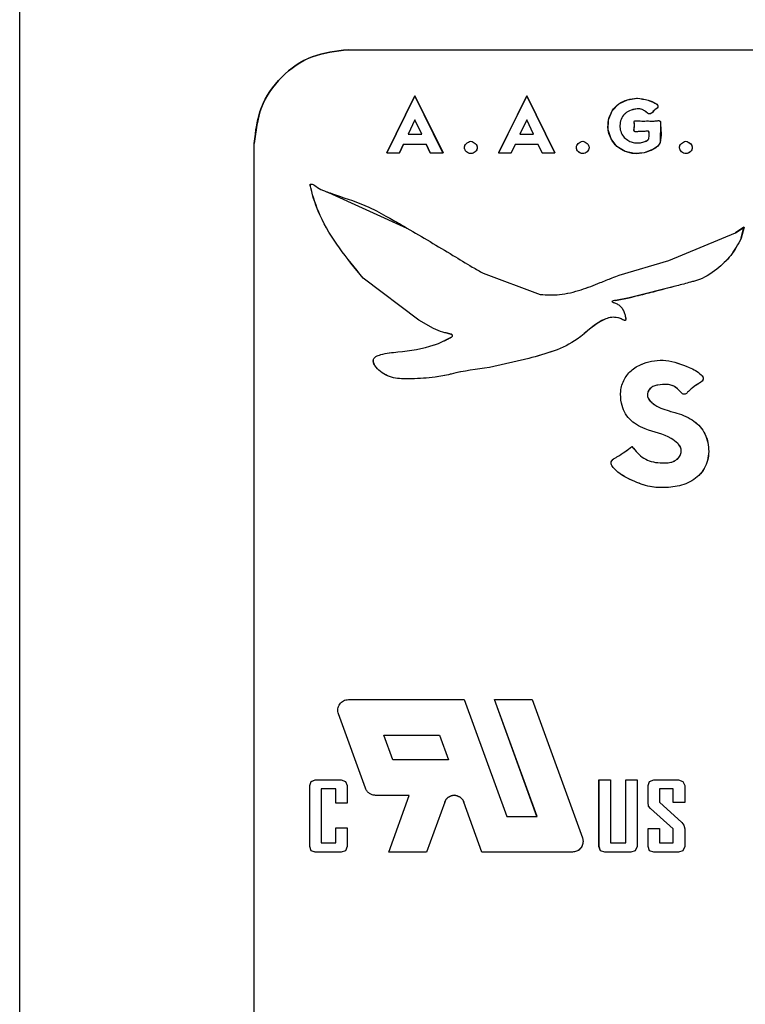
# Model space of a CAD drawing. Header units: millimetres. Extents: x -186 to 167, y -17 to 277.
# Tile 21 of 44: x -85 to -78, y 255 to 266. Entities that reach past the tile are written whole.
import ezdxf

# ---------------------------------------------------------------- set-up
doc = ezdxf.new("R2010")
doc.units = ezdxf.units.MM

msp = doc.modelspace()

# ---------------------------------------------------------------- linework, layer by layer
at = {"color": 7, "linetype": 'Continuous', "lineweight": 25}
for p, q in [((-85.379, 267.395), (-85.379, 244.38)), ((-81.879, 265.635), (-63.673, 265.635)), ((-81.167, 265.143), (-81.466, 264.535)), ((-81.466, 264.535), (-81.167, 265.143)), ((-80.868, 264.535), (-81.167, 265.143)), ((-81.167, 265.143), (-80.867, 264.535)), ((-81.167, 265.143), (-81.167, 265.143)), ((-79.974, 265.143), (-80.274, 264.535)), ((-80.273, 264.535), (-79.974, 265.143)), ((-79.974, 265.143), (-79.675, 264.535)), ((-79.675, 264.535), (-79.974, 265.143)), ((-79.974, 265.143), (-79.974, 265.143)), ((-78.799, 265.119), (-78.8, 265.119)), ((-81.168, 264.886), (-81.24, 264.735)), ((-81.168, 264.886), (-81.24, 264.735)), ((-81.094, 264.735), (-81.168, 264.886)), ((-81.094, 264.735), (-81.168, 264.886)), ((-81.168, 264.886), (-81.168, 264.886)), ((-79.975, 264.886), (-80.048, 264.735)), ((-79.975, 264.886), (-80.047, 264.735)), ((-79.902, 264.735), (-79.975, 264.886)), ((-79.902, 264.735), (-79.975, 264.886)), ((-79.975, 264.886), (-79.975, 264.886)), ((-78.732, 264.874), (-78.732, 264.874)), ((-78.767, 264.764), (-78.767, 264.764)), ((-81.24, 264.735), (-81.094, 264.735)), ((-80.571, 264.661), (-80.571, 264.661)), ((-80.048, 264.735), (-79.902, 264.735)), ((-79.378, 264.661), (-79.378, 264.661)), ((-78.886, 264.663), (-78.886, 264.663)), ((-78.279, 264.661), (-78.279, 264.661)), ((-82.879, 247.034), (-82.879, 264.635)), ((-82.878, 264.635), (-82.879, 264.635)), ((-82.878, 247.034), (-82.878, 264.635)), ((-81.332, 264.535), (-81.287, 264.627)), ((-81.287, 264.627), (-81.332, 264.535)), ((-81.287, 264.627), (-81.047, 264.627)), ((-81.047, 264.627), (-81.003, 264.535)), ((-81.003, 264.535), (-81.047, 264.627)), ((-80.139, 264.535), (-80.095, 264.627)), ((-80.095, 264.627), (-80.139, 264.535)), ((-80.095, 264.627), (-79.855, 264.627)), ((-79.855, 264.627), (-79.81, 264.535)), ((-79.81, 264.535), (-79.855, 264.627)), ((-81.466, 264.535), (-81.332, 264.535)), ((-81.003, 264.535), (-80.867, 264.535)), ((-80.571, 264.528), (-80.57, 264.528)), ((-80.274, 264.535), (-80.139, 264.535)), ((-79.81, 264.535), (-79.675, 264.535)), ((-79.378, 264.528), (-79.378, 264.528)), ((-78.279, 264.528), (-78.279, 264.528)), ((-82.089, 264.114), (-81.251, 263.734)), ((-82.089, 264.114), (-82.089, 264.114)), ((-81.251, 263.734), (-81.251, 263.734)), ((-77.66, 263.743), (-77.748, 263.681)), ((-77.748, 263.681), (-77.659, 263.743)), ((-77.689, 263.625), (-77.66, 263.743)), ((-77.659, 263.743), (-77.689, 263.625)), ((-77.66, 263.743), (-77.659, 263.743)), ((-78.459, 263.389), (-77.748, 263.681)), ((-78.459, 263.389), (-77.748, 263.681)), ((-77.748, 263.681), (-77.748, 263.681)), ((-77.689, 263.625), (-77.689, 263.625)), ((-78.989, 263.231), (-78.459, 263.389)), ((-78.989, 263.231), (-78.459, 263.389)), ((-78.459, 263.389), (-78.459, 263.389)), ((-81.124, 262.752), (-81.719, 263.2)), ((-81.718, 263.2), (-81.719, 263.2)), ((-81.124, 262.752), (-81.718, 263.2)), ((-80.438, 263.252), (-79.831, 263.025)), ((-80.438, 263.252), (-80.438, 263.252)), ((-80.438, 263.252), (-79.83, 263.025)), ((-78.989, 263.231), (-78.989, 263.231)), ((-78.375, 263.117), (-78.882, 262.988)), ((-78.375, 263.117), (-78.375, 263.117)), ((-79.83, 263.025), (-79.831, 263.025)), ((-79.029, 262.962), (-78.882, 262.988)), ((-78.882, 262.988), (-79.029, 262.962)), ((-78.882, 262.988), (-78.882, 262.988)), ((-79.038, 262.936), (-79.038, 262.936)), ((-79.029, 262.962), (-79.029, 262.962)), ((-79.005, 262.778), (-79.005, 262.778)), ((-80.969, 262.662), (-81.124, 262.752)), ((-80.969, 262.662), (-81.124, 262.752)), ((-81.124, 262.752), (-81.124, 262.752)), ((-80.969, 262.662), (-80.969, 262.662)), ((-81.347, 262.413), (-81.347, 262.413)), ((-79.954, 262.343), (-80.372, 262.246)), ((-79.954, 262.343), (-80.372, 262.246)), ((-80.372, 262.246), (-80.372, 262.246)), ((-79.954, 262.343), (-79.954, 262.343)), ((-78.244, 262.248), (-78.245, 262.248)), ((-81.535, 262.203), (-81.535, 262.203)), ((-81.201, 262.125), (-81.201, 262.125)), ((-78.314, 261.965), (-78.314, 261.965)), ((-78.966, 261.865), (-78.966, 261.865)), ((-78.365, 261.438), (-78.365, 261.438)), ((-78.853, 261.403), (-78.853, 261.403)), ((-78.553, 261.23), (-78.553, 261.23)), ((-81.876, 258.706), (-80.641, 258.706)), ((-80.641, 258.706), (-80.187, 257.458)), ((-80.641, 258.706), (-80.187, 257.458)), ((-79.866, 257.458), (-80.32, 258.706)), ((-80.32, 258.706), (-79.917, 258.706)), ((-79.865, 257.458), (-80.319, 258.706)), ((-79.917, 258.706), (-79.381, 257.232)), ((-79.917, 258.706), (-79.381, 257.232)), ((-81.693, 257.76), (-81.982, 258.553)), ((-81.982, 258.553), (-81.982, 258.553)), ((-81.693, 257.76), (-81.982, 258.553)), ((-81.498, 258.328), (-80.906, 258.328)), ((-81.401, 258.063), (-81.498, 258.328)), ((-81.401, 258.063), (-81.497, 258.328)), ((-80.906, 258.328), (-80.81, 258.063)), ((-80.906, 258.328), (-80.81, 258.063)), ((-80.81, 258.063), (-81.401, 258.063)), ((-82.273, 257.833), (-82.228, 257.852)), ((-82.273, 257.833), (-82.227, 257.852)), ((-82.228, 257.852), (-81.953, 257.852)), ((-81.953, 257.852), (-81.908, 257.833)), ((-81.953, 257.852), (-81.908, 257.833)), ((-79.205, 257.138), (-79.205, 257.852)), ((-79.205, 257.852), (-79.083, 257.852)), ((-79.204, 257.138), (-79.204, 257.852)), ((-79.083, 257.852), (-79.083, 257.177)), ((-79.083, 257.852), (-79.083, 257.177)), ((-78.92, 257.852), (-78.798, 257.852)), ((-78.92, 257.177), (-78.92, 257.852)), ((-78.92, 257.177), (-78.92, 257.852)), ((-78.799, 257.852), (-78.799, 257.138)), ((-78.798, 257.852), (-78.798, 257.138)), ((-78.667, 257.833), (-78.621, 257.852)), ((-78.666, 257.833), (-78.621, 257.852)), ((-78.621, 257.852), (-78.357, 257.852)), ((-78.357, 257.852), (-78.311, 257.833)), ((-78.357, 257.852), (-78.311, 257.833)), ((-82.288, 257.789), (-82.273, 257.833)), ((-82.288, 257.789), (-82.273, 257.833)), ((-82.288, 257.138), (-82.288, 257.789)), ((-82.288, 257.789), (-82.288, 257.789)), ((-82.288, 257.138), (-82.288, 257.789)), ((-82.273, 257.833), (-82.273, 257.833)), ((-82.009, 257.755), (-82.167, 257.755)), ((-82.167, 257.755), (-82.167, 257.177)), ((-82.166, 257.755), (-82.166, 257.177)), ((-82.009, 257.6), (-82.009, 257.755)), ((-82.009, 257.6), (-82.009, 257.755)), ((-81.908, 257.833), (-81.887, 257.789)), ((-81.908, 257.833), (-81.908, 257.833)), ((-81.908, 257.833), (-81.887, 257.789)), ((-81.887, 257.789), (-81.887, 257.789)), ((-81.887, 257.789), (-81.887, 257.6)), ((-81.887, 257.789), (-81.887, 257.6)), ((-81.693, 257.76), (-81.693, 257.76)), ((-78.682, 257.789), (-78.667, 257.833)), ((-78.682, 257.789), (-78.666, 257.833)), ((-78.682, 257.609), (-78.682, 257.789)), ((-78.682, 257.789), (-78.682, 257.789)), ((-78.682, 257.609), (-78.682, 257.789)), ((-78.666, 257.833), (-78.667, 257.833)), ((-78.413, 257.755), (-78.56, 257.755)), ((-78.56, 257.755), (-78.56, 257.614)), ((-78.56, 257.755), (-78.56, 257.614)), ((-78.413, 257.609), (-78.413, 257.755)), ((-78.413, 257.609), (-78.413, 257.755)), ((-78.311, 257.833), (-78.291, 257.789)), ((-78.311, 257.833), (-78.311, 257.833)), ((-78.311, 257.833), (-78.291, 257.789)), ((-78.291, 257.789), (-78.291, 257.609)), ((-78.291, 257.789), (-78.291, 257.789)), ((-78.291, 257.789), (-78.291, 257.609)), ((-81.226, 257.685), (-81.587, 257.685)), ((-81.446, 257.08), (-81.226, 257.685)), ((-81.446, 257.08), (-81.226, 257.685)), ((-81.887, 257.6), (-82.009, 257.6)), ((-80.849, 257.614), (-81.044, 257.08)), ((-80.849, 257.614), (-81.043, 257.08)), ((-80.849, 257.614), (-80.849, 257.614)), ((-80.452, 257.08), (-80.646, 257.614)), ((-80.646, 257.614), (-80.646, 257.614)), ((-80.452, 257.08), (-80.646, 257.614)), ((-78.677, 257.57), (-78.682, 257.609)), ((-78.682, 257.609), (-78.682, 257.609)), ((-78.677, 257.57), (-78.682, 257.609)), ((-78.656, 257.546), (-78.677, 257.57)), ((-78.677, 257.57), (-78.677, 257.57)), ((-78.656, 257.546), (-78.677, 257.57)), ((-78.413, 257.328), (-78.656, 257.546)), ((-78.656, 257.546), (-78.656, 257.546)), ((-78.413, 257.328), (-78.656, 257.546)), ((-78.56, 257.614), (-78.321, 257.396)), ((-78.56, 257.614), (-78.56, 257.614)), ((-78.56, 257.614), (-78.321, 257.396)), ((-78.291, 257.609), (-78.413, 257.609)), ((-80.187, 257.458), (-79.865, 257.458)), ((-82.009, 257.337), (-81.887, 257.337)), ((-82.009, 257.177), (-82.009, 257.337)), ((-82.009, 257.177), (-82.009, 257.337)), ((-81.887, 257.337), (-81.887, 257.138)), ((-81.887, 257.337), (-81.887, 257.138)), ((-78.682, 257.138), (-78.682, 257.333)), ((-78.682, 257.333), (-78.56, 257.333)), ((-78.682, 257.138), (-78.682, 257.333)), ((-78.56, 257.333), (-78.56, 257.177)), ((-78.56, 257.333), (-78.56, 257.177)), ((-78.413, 257.177), (-78.413, 257.328)), ((-78.413, 257.328), (-78.413, 257.328)), ((-78.413, 257.177), (-78.413, 257.328)), ((-78.321, 257.396), (-78.301, 257.367)), ((-78.321, 257.396), (-78.321, 257.396)), ((-78.321, 257.396), (-78.301, 257.367)), ((-78.301, 257.367), (-78.291, 257.328)), ((-78.301, 257.367), (-78.301, 257.367)), ((-78.301, 257.367), (-78.291, 257.328)), ((-78.291, 257.328), (-78.291, 257.328)), ((-78.291, 257.328), (-78.291, 257.138)), ((-78.291, 257.328), (-78.291, 257.138)), ((-79.381, 257.232), (-79.374, 257.194)), ((-79.381, 257.232), (-79.374, 257.194)), ((-79.381, 257.232), (-79.381, 257.232)), ((-82.273, 257.095), (-82.288, 257.138)), ((-82.288, 257.138), (-82.288, 257.138)), ((-82.273, 257.095), (-82.288, 257.138)), ((-82.167, 257.177), (-82.009, 257.177)), ((-81.887, 257.138), (-81.908, 257.095)), ((-81.887, 257.138), (-81.908, 257.095)), ((-81.887, 257.138), (-81.887, 257.138)), ((-79.374, 257.194), (-79.374, 257.194)), ((-79.189, 257.095), (-79.205, 257.138)), ((-79.204, 257.138), (-79.205, 257.138)), ((-79.189, 257.095), (-79.204, 257.138)), ((-79.083, 257.177), (-78.92, 257.177)), ((-78.799, 257.138), (-78.819, 257.095)), ((-78.798, 257.138), (-78.819, 257.095)), ((-78.798, 257.138), (-78.799, 257.138)), ((-78.667, 257.095), (-78.682, 257.138)), ((-78.682, 257.138), (-78.682, 257.138)), ((-78.666, 257.095), (-78.682, 257.138)), ((-78.56, 257.177), (-78.413, 257.177)), ((-78.291, 257.138), (-78.311, 257.095)), ((-78.291, 257.138), (-78.311, 257.095)), ((-78.291, 257.138), (-78.291, 257.138)), ((-82.228, 257.08), (-82.273, 257.095)), ((-82.273, 257.095), (-82.273, 257.095)), ((-82.227, 257.08), (-82.273, 257.095)), ((-81.953, 257.08), (-82.228, 257.08)), ((-81.908, 257.095), (-81.953, 257.08)), ((-81.908, 257.095), (-81.953, 257.08)), ((-81.908, 257.095), (-81.908, 257.095)), ((-81.043, 257.08), (-81.446, 257.08)), ((-79.487, 257.08), (-80.452, 257.08)), ((-79.144, 257.08), (-79.189, 257.095)), ((-79.189, 257.095), (-79.189, 257.095)), ((-79.144, 257.08), (-79.189, 257.095)), ((-78.864, 257.08), (-79.144, 257.08)), ((-78.819, 257.095), (-78.865, 257.08)), ((-78.819, 257.095), (-78.864, 257.08)), ((-78.819, 257.095), (-78.819, 257.095)), ((-78.621, 257.08), (-78.667, 257.095)), ((-78.666, 257.095), (-78.667, 257.095)), ((-78.621, 257.08), (-78.666, 257.095)), ((-78.357, 257.08), (-78.621, 257.08)), ((-78.311, 257.095), (-78.357, 257.08)), ((-78.311, 257.095), (-78.357, 257.08)), ((-78.311, 257.095), (-78.311, 257.095))]:
    msp.add_line(p, q, dxfattribs=at)
at = {"color": 7, "linetype": 'Continuous', "lineweight": 25, "flags": 128}
msp.add_lwpolyline([(-78.552, 264.872), (-78.551, 264.87), (-78.549, 264.857), (-78.554, 264.646), (-78.562, 264.627), (-78.576, 264.608), (-78.623, 264.574), (-78.724, 264.536), (-78.825, 264.527), (-78.924, 264.55), (-79.013, 264.604), (-79.075, 264.685), (-79.107, 264.782), (-79.102, 264.886), (-79.063, 264.982), (-78.992, 265.057), (-78.901, 265.101), (-78.799, 265.119), (-78.799, 265.119)], dxfattribs=at)
at = {"color": 7, "linetype": 'Continuous', "lineweight": 25}
for points in [[(-82.879, 264.635), (-82.864, 264.766), (-82.833, 265.028), (-82.602, 265.359), (-82.272, 265.59), (-82.01, 265.62), (-81.879, 265.635)], [(-81.878, 265.635), (-82.009, 265.62), (-82.271, 265.59), (-82.602, 265.359), (-82.833, 265.028), (-82.863, 264.766), (-82.878, 264.635)], [(-81.982, 258.553), (-81.985, 258.562), (-81.99, 258.58), (-81.989, 258.607), (-81.982, 258.634), (-81.969, 258.658), (-81.951, 258.678), (-81.928, 258.694), (-81.903, 258.704), (-81.885, 258.705), (-81.876, 258.706)], [(-81.982, 258.553), (-81.984, 258.562), (-81.989, 258.58), (-81.989, 258.607), (-81.982, 258.634), (-81.969, 258.658), (-81.951, 258.678), (-81.928, 258.694), (-81.903, 258.704), (-81.884, 258.705), (-81.875, 258.706)], [(-81.587, 257.685), (-81.598, 257.686), (-81.621, 257.688), (-81.653, 257.704), (-81.679, 257.728), (-81.688, 257.749), (-81.693, 257.76)], [(-81.586, 257.685), (-81.598, 257.686), (-81.621, 257.688), (-81.652, 257.704), (-81.678, 257.728), (-81.688, 257.749), (-81.693, 257.76)], [(-80.849, 257.614), (-80.845, 257.624), (-80.835, 257.644), (-80.811, 257.667), (-80.781, 257.682), (-80.748, 257.687), (-80.715, 257.682), (-80.685, 257.667), (-80.66, 257.644), (-80.651, 257.624), (-80.646, 257.614)], [(-80.646, 257.614), (-80.651, 257.624), (-80.66, 257.644), (-80.685, 257.667), (-80.715, 257.682), (-80.748, 257.687), (-80.781, 257.682), (-80.81, 257.667), (-80.835, 257.644), (-80.845, 257.624), (-80.849, 257.614)], [(-79.374, 257.194), (-79.376, 257.179), (-79.379, 257.149), (-79.406, 257.111), (-79.443, 257.085), (-79.473, 257.082), (-79.488, 257.08)], [(-79.374, 257.194), (-79.376, 257.179), (-79.379, 257.149), (-79.405, 257.111), (-79.443, 257.085), (-79.473, 257.082), (-79.487, 257.08)]]:
    msp.add_open_spline(points, degree=3, dxfattribs=at)
for points, knots in [([(-78.732, 264.874), (-78.721, 264.875), (-78.707, 264.875), (-78.675, 264.876), (-78.647, 264.873), (-78.61, 264.874), (-78.587, 264.878), (-78.568, 264.879), (-78.56, 264.878), (-78.556, 264.876), (-78.553, 264.873), (-78.549, 264.867), (-78.547, 264.79), (-78.534, 264.707), (-78.561, 264.625), (-78.583, 264.598), (-78.637, 264.564), (-78.721, 264.532), (-78.826, 264.521), (-78.927, 264.545), (-79.017, 264.599), (-79.081, 264.682), (-79.113, 264.782), (-79.107, 264.887), (-79.069, 264.985), (-78.997, 265.063), (-78.901, 265.106), (-78.834, 265.114), (-78.8, 265.119)], [0, 0, 0, 0, 0.0198086, 0.0257017, 0.0586076, 0.0708093, 0.0929889, 0.1015572, 0.1047851, 0.1074252, 0.1098615, 0.1126351, 0.1201058, 0.2482411, 0.2610326, 0.2751658, 0.3106361, 0.3762744, 0.4378773, 0.499639, 0.5629143, 0.624889, 0.6870988, 0.7501464, 0.8132478, 0.8756643, 0.9374543, 1, 1, 1, 1]), ([(-78.8, 265.119), (-78.759, 265.113), (-78.697, 265.105), (-78.626, 265.075), (-78.592, 265.057), (-78.58, 265.043), (-78.577, 265.037), (-78.576, 265.032), (-78.576, 265.027), (-78.586, 265.008), (-78.612, 264.996), (-78.63, 264.973), (-78.641, 264.961), (-78.651, 264.953), (-78.662, 264.951), (-78.671, 264.951), (-78.678, 264.954), (-78.683, 264.957), (-78.685, 264.958), (-78.686, 264.959), (-78.686, 264.959), (-78.686, 264.959), (-78.687, 264.959), (-78.692, 264.963), (-78.703, 264.971), (-78.721, 264.985), (-78.743, 264.999), (-78.779, 265.007), (-78.831, 265.001), (-78.883, 264.985), (-78.922, 264.959), (-78.953, 264.928), (-78.977, 264.878), (-78.986, 264.812), (-78.971, 264.75), (-78.938, 264.695), (-78.903, 264.674), (-78.886, 264.663)], [0, 0, 0, 0, 0.120577, 0.188277, 0.229327, 0.236279, 0.242204, 0.247431, 0.25243, 0.256623, 0.311209, 0.332245, 0.342866, 0.360978, 0.368551, 0.375766, 0.38801, 0.392409, 0.393594, 0.393896, 0.393972, 0.394004, 0.394591, 0.398006, 0.412199, 0.436214, 0.465626, 0.490589, 0.545122, 0.619991, 0.652244, 0.68378, 0.749689, 0.81483, 0.879264, 0.939744, 1, 1, 1, 1]), ([(-78.799, 265.119), (-78.76, 265.113), (-78.69, 265.102), (-78.616, 265.074), (-78.583, 265.049), (-78.576, 265.037), (-78.576, 265.031), (-78.576, 265.027), (-78.586, 265.008), (-78.612, 264.996), (-78.629, 264.974), (-78.636, 264.966), (-78.642, 264.959), (-78.651, 264.954), (-78.661, 264.951), (-78.669, 264.95), (-78.69, 264.96), (-78.712, 264.979), (-78.743, 264.999), (-78.779, 265.007), (-78.831, 265), (-78.883, 264.985), (-78.922, 264.959), (-78.952, 264.928), (-78.977, 264.878), (-78.986, 264.812), (-78.971, 264.75), (-78.938, 264.695), (-78.903, 264.674), (-78.886, 264.663)], [0, 0, 0, 0, 0.1206, 0.209732, 0.235077, 0.244247, 0.24839, 0.252479, 0.256386, 0.311292, 0.3325, 0.339071, 0.342955, 0.360593, 0.368277, 0.375771, 0.382526, 0.436096, 0.465303, 0.490466, 0.545009, 0.619892, 0.651913, 0.683373, 0.749619, 0.814431, 0.879219, 0.939562, 1, 1, 1, 1]), ([(-78.767, 264.764), (-78.767, 264.764), (-78.768, 264.764), (-78.771, 264.764), (-78.783, 264.762), (-78.797, 264.76), (-78.812, 264.759), (-78.819, 264.76), (-78.825, 264.763), (-78.828, 264.765), (-78.83, 264.768), (-78.832, 264.773), (-78.831, 264.797), (-78.824, 264.827), (-78.829, 264.856), (-78.829, 264.867), (-78.828, 264.872), (-78.827, 264.874), (-78.824, 264.876), (-78.816, 264.879), (-78.784, 264.877), (-78.755, 264.875), (-78.732, 264.874)], [0, 0, 0, 0, 0.000979, 0.009773, 0.035168, 0.132834, 0.168336, 0.197322, 0.221553, 0.232811, 0.244056, 0.252447, 0.290267, 0.51308, 0.593154, 0.618605, 0.634763, 0.642843, 0.651461, 0.672637, 0.73902, 1, 1, 1, 1]), ([(-78.767, 264.764), (-78.768, 264.764), (-78.78, 264.763), (-78.795, 264.76), (-78.811, 264.759), (-78.819, 264.76), (-78.825, 264.763), (-78.829, 264.767), (-78.832, 264.772), (-78.83, 264.797), (-78.824, 264.827), (-78.828, 264.857), (-78.829, 264.869), (-78.827, 264.874), (-78.824, 264.876), (-78.816, 264.879), (-78.784, 264.877), (-78.755, 264.875), (-78.732, 264.874)], [0, 0, 0, 0, 0.013999, 0.132948, 0.166756, 0.195213, 0.219952, 0.243396, 0.250963, 0.287619, 0.512771, 0.591748, 0.634327, 0.641989, 0.650244, 0.671117, 0.738792, 1, 1, 1, 1]), ([(-78.886, 264.663), (-78.871, 264.656), (-78.84, 264.643), (-78.789, 264.64), (-78.738, 264.647), (-78.702, 264.661), (-78.682, 264.674), (-78.676, 264.681), (-78.673, 264.687), (-78.672, 264.713), (-78.666, 264.739), (-78.673, 264.761), (-78.674, 264.763), (-78.676, 264.764), (-78.679, 264.766), (-78.693, 264.768), (-78.723, 264.762), (-78.751, 264.763), (-78.767, 264.764)], [0, 0, 0, 0, 0.125136, 0.249291, 0.380088, 0.504979, 0.540612, 0.556443, 0.57176, 0.590739, 0.753333, 0.758646, 0.763839, 0.76934, 0.775511, 0.790787, 0.875285, 1, 1, 1, 1]), ([(-78.886, 264.663), (-78.871, 264.656), (-78.84, 264.643), (-78.789, 264.64), (-78.738, 264.647), (-78.701, 264.66), (-78.68, 264.675), (-78.673, 264.685), (-78.671, 264.713), (-78.667, 264.738), (-78.672, 264.761), (-78.673, 264.763), (-78.675, 264.764), (-78.681, 264.767), (-78.688, 264.767), (-78.701, 264.766), (-78.726, 264.763), (-78.75, 264.764), (-78.767, 264.764)], [0, 0, 0, 0, 0.12454, 0.249432, 0.378938, 0.505321, 0.539366, 0.571805, 0.589576, 0.753522, 0.75851, 0.76346, 0.768821, 0.774953, 0.810724, 0.818604, 0.875192, 1, 1, 1, 1]), ([(-80.571, 264.528), (-80.579, 264.529), (-80.596, 264.531), (-80.618, 264.547), (-80.631, 264.563), (-80.637, 264.579), (-80.639, 264.59), (-80.638, 264.602), (-80.632, 264.618), (-80.619, 264.635), (-80.597, 264.652), (-80.58, 264.658), (-80.571, 264.661)], [0, 0, 0, 0, 0.123143, 0.252707, 0.376223, 0.433739, 0.491561, 0.545617, 0.601803, 0.730847, 0.863981, 1, 1, 1, 1]), ([(-80.57, 264.528), (-80.579, 264.529), (-80.596, 264.531), (-80.618, 264.547), (-80.631, 264.563), (-80.637, 264.579), (-80.639, 264.59), (-80.638, 264.602), (-80.632, 264.617), (-80.619, 264.635), (-80.597, 264.652), (-80.579, 264.658), (-80.571, 264.661)], [0, 0, 0, 0, 0.122412, 0.252623, 0.374766, 0.432633, 0.491453, 0.544589, 0.600457, 0.730765, 0.863117, 1, 1, 1, 1]), ([(-80.571, 264.661), (-80.562, 264.658), (-80.544, 264.652), (-80.523, 264.636), (-80.509, 264.618), (-80.504, 264.603), (-80.503, 264.591), (-80.504, 264.579), (-80.51, 264.564), (-80.523, 264.547), (-80.545, 264.531), (-80.562, 264.529), (-80.571, 264.528)], [0, 0, 0, 0, 0.134018, 0.268723, 0.395005, 0.451926, 0.508018, 0.563715, 0.62048, 0.746952, 0.875198, 1, 1, 1, 1]), ([(-80.571, 264.661), (-80.562, 264.658), (-80.544, 264.652), (-80.523, 264.635), (-80.509, 264.618), (-80.504, 264.602), (-80.502, 264.591), (-80.504, 264.58), (-80.509, 264.564), (-80.523, 264.547), (-80.544, 264.531), (-80.562, 264.529), (-80.57, 264.528)], [0, 0, 0, 0, 0.1347484, 0.2697042, 0.3950535, 0.451796, 0.5077231, 0.5628266, 0.6190989, 0.7451488, 0.8747946, 1, 1, 1, 1]), ([(-79.378, 264.528), (-79.386, 264.529), (-79.404, 264.531), (-79.425, 264.547), (-79.439, 264.563), (-79.444, 264.579), (-79.446, 264.59), (-79.445, 264.602), (-79.44, 264.618), (-79.426, 264.635), (-79.405, 264.652), (-79.387, 264.658), (-79.378, 264.661)], [0, 0, 0, 0, 0.1231429, 0.2527071, 0.3762232, 0.4337385, 0.4915612, 0.545617, 0.6018026, 0.7308469, 0.8639811, 1, 1, 1, 1]), ([(-79.378, 264.528), (-79.386, 264.529), (-79.403, 264.531), (-79.425, 264.547), (-79.438, 264.563), (-79.444, 264.579), (-79.446, 264.59), (-79.445, 264.602), (-79.44, 264.617), (-79.426, 264.635), (-79.404, 264.652), (-79.387, 264.658), (-79.378, 264.661)], [0, 0, 0, 0, 0.122412, 0.252623, 0.374766, 0.432633, 0.491453, 0.544589, 0.600457, 0.730765, 0.863117, 1, 1, 1, 1]), ([(-79.378, 264.661), (-79.369, 264.658), (-79.352, 264.652), (-79.33, 264.636), (-79.316, 264.618), (-79.311, 264.603), (-79.31, 264.591), (-79.311, 264.579), (-79.317, 264.564), (-79.33, 264.547), (-79.352, 264.531), (-79.369, 264.529), (-79.378, 264.528)], [0, 0, 0, 0, 0.134018, 0.268723, 0.395005, 0.451926, 0.508018, 0.563715, 0.62048, 0.746952, 0.875198, 1, 1, 1, 1]), ([(-79.378, 264.661), (-79.369, 264.658), (-79.351, 264.652), (-79.33, 264.635), (-79.316, 264.618), (-79.311, 264.602), (-79.31, 264.591), (-79.311, 264.58), (-79.316, 264.564), (-79.33, 264.547), (-79.352, 264.531), (-79.369, 264.529), (-79.378, 264.528)], [0, 0, 0, 0, 0.1347484, 0.2697042, 0.3950535, 0.451796, 0.5077231, 0.5628266, 0.6190989, 0.7451488, 0.8747946, 1, 1, 1, 1]), ([(-78.279, 264.528), (-78.287, 264.529), (-78.305, 264.531), (-78.326, 264.547), (-78.34, 264.563), (-78.345, 264.579), (-78.347, 264.59), (-78.346, 264.602), (-78.341, 264.618), (-78.327, 264.635), (-78.305, 264.652), (-78.288, 264.658), (-78.279, 264.661)], [0, 0, 0, 0, 0.123143, 0.252707, 0.376223, 0.433739, 0.491561, 0.545617, 0.601803, 0.730847, 0.863981, 1, 1, 1, 1]), ([(-78.279, 264.528), (-78.287, 264.529), (-78.304, 264.531), (-78.326, 264.547), (-78.339, 264.563), (-78.345, 264.579), (-78.347, 264.59), (-78.346, 264.602), (-78.34, 264.617), (-78.327, 264.635), (-78.305, 264.652), (-78.288, 264.658), (-78.279, 264.661)], [0, 0, 0, 0, 0.122412, 0.252623, 0.374766, 0.432633, 0.491453, 0.544589, 0.600457, 0.730765, 0.863117, 1, 1, 1, 1]), ([(-78.279, 264.661), (-78.27, 264.658), (-78.253, 264.652), (-78.231, 264.636), (-78.217, 264.618), (-78.212, 264.603), (-78.211, 264.591), (-78.212, 264.579), (-78.218, 264.564), (-78.231, 264.547), (-78.253, 264.531), (-78.27, 264.529), (-78.279, 264.528)], [0, 0, 0, 0, 0.134018, 0.268723, 0.395005, 0.451926, 0.508018, 0.563715, 0.62048, 0.746952, 0.875198, 1, 1, 1, 1]), ([(-78.279, 264.661), (-78.27, 264.658), (-78.252, 264.652), (-78.231, 264.635), (-78.217, 264.618), (-78.212, 264.602), (-78.21, 264.591), (-78.212, 264.58), (-78.217, 264.564), (-78.231, 264.547), (-78.252, 264.531), (-78.27, 264.529), (-78.279, 264.528)], [0, 0, 0, 0, 0.134748, 0.269704, 0.395053, 0.451796, 0.507723, 0.562827, 0.619099, 0.745149, 0.874795, 1, 1, 1, 1]), ([(-81.719, 263.2), (-81.892, 263.412), (-82.131, 263.704), (-82.256, 264.07), (-82.279, 264.18), (-82.282, 264.19), (-82.282, 264.191), (-82.283, 264.192), (-82.283, 264.192), (-82.283, 264.192), (-82.283, 264.193), (-82.284, 264.195), (-82.284, 264.197), (-82.283, 264.199), (-82.282, 264.2), (-82.279, 264.202), (-82.272, 264.203), (-82.259, 264.201), (-82.247, 264.196), (-82.217, 264.176), (-82.183, 264.148), (-82.134, 264.131), (-82.108, 264.121), (-82.095, 264.116), (-82.091, 264.115), (-82.09, 264.114), (-82.089, 264.114)], [0, 0, 0, 0, 0.5899545, 0.8150973, 0.8337986, 0.8360245, 0.8372057, 0.8373567, 0.8374325, 0.837442, 0.8374726, 0.839585, 0.8410447, 0.8423417, 0.8436482, 0.8451332, 0.8490529, 0.8584532, 0.8735811, 0.876912, 0.9372666, 0.9681326, 0.9906454, 0.9969675, 0.9988949, 1, 1, 1, 1]), ([(-81.718, 263.2), (-81.892, 263.412), (-82.132, 263.704), (-82.255, 264.07), (-82.28, 264.182), (-82.282, 264.193), (-82.283, 264.197), (-82.283, 264.199), (-82.282, 264.2), (-82.28, 264.201), (-82.279, 264.202), (-82.272, 264.203), (-82.259, 264.201), (-82.247, 264.196), (-82.217, 264.176), (-82.183, 264.148), (-82.133, 264.131), (-82.108, 264.121), (-82.094, 264.116), (-82.091, 264.115), (-82.089, 264.114), (-82.089, 264.114)], [0, 0, 0, 0, 0.589904, 0.815028, 0.833728, 0.839452, 0.841143, 0.842077, 0.843249, 0.844499, 0.845962, 0.847724, 0.858465, 0.873592, 0.87673, 0.937272, 0.968135, 0.990807, 0.997089, 0.998965, 1, 1, 1, 1]), ([(-82.089, 264.114), (-82.064, 264.105), (-81.919, 264.055), (-81.697, 263.984), (-81.494, 263.873), (-81.36, 263.797), (-81.294, 263.759), (-81.251, 263.734)], [0, 0, 0, 0, 0.086258, 0.500024, 0.752141, 0.838593, 1, 1, 1, 1]), ([(-81.251, 263.734), (-81.087, 263.637), (-80.854, 263.5), (-80.586, 263.335), (-80.477, 263.274), (-80.438, 263.252)], [0, 0, 0, 0, 0.602856, 0.857799, 1, 1, 1, 1]), ([(-81.251, 263.734), (-81.087, 263.637), (-80.854, 263.5), (-80.586, 263.335), (-80.477, 263.274), (-80.438, 263.252)], [0, 0, 0, 0, 0.602856, 0.857837, 1, 1, 1, 1]), ([(-77.689, 263.625), (-77.723, 263.562), (-77.79, 263.437), (-77.954, 263.283), (-78.092, 263.195), (-78.193, 263.166), (-78.263, 263.147), (-78.326, 263.13), (-78.375, 263.117)], [0, 0, 0, 0, 0.241916, 0.47467, 0.753842, 0.780132, 0.829919, 1, 1, 1, 1]), ([(-77.689, 263.625), (-77.723, 263.562), (-77.789, 263.437), (-77.954, 263.283), (-78.092, 263.195), (-78.193, 263.166), (-78.263, 263.147), (-78.326, 263.13), (-78.375, 263.117)], [0, 0, 0, 0, 0.241916, 0.47467, 0.753842, 0.77954, 0.82913, 1, 1, 1, 1]), ([(-79.831, 263.025), (-79.762, 263.022), (-79.615, 263.015), (-79.4, 263.07), (-79.216, 263.141), (-79.082, 263.196), (-79.014, 263.221), (-78.989, 263.231)], [0, 0, 0, 0, 0.233873, 0.503802, 0.751281, 0.907912, 1, 1, 1, 1]), ([(-79.83, 263.025), (-79.762, 263.022), (-79.614, 263.015), (-79.399, 263.07), (-79.216, 263.141), (-79.082, 263.196), (-79.014, 263.221), (-78.989, 263.231)], [0, 0, 0, 0, 0.23365, 0.503796, 0.751278, 0.908055, 1, 1, 1, 1]), ([(-78.375, 263.117), (-78.459, 263.095), (-78.604, 263.057), (-78.765, 263.017), (-78.847, 262.997), (-78.871, 262.99), (-78.879, 262.988), (-78.882, 262.988)], [0, 0, 0, 0, 0.500001, 0.854351, 0.953263, 0.983153, 1, 1, 1, 1]), ([(-79.029, 262.962), (-79.037, 262.96), (-79.049, 262.958), (-79.062, 262.954), (-79.066, 262.951), (-79.067, 262.95), (-79.067, 262.95), (-79.067, 262.949), (-79.066, 262.949), (-79.064, 262.946), (-79.054, 262.942), (-79.045, 262.938), (-79.038, 262.936)], [0, 0, 0, 0, 0.335855, 0.526468, 0.542267, 0.548917, 0.555263, 0.56181, 0.569019, 0.586672, 0.718247, 1, 1, 1, 1]), ([(-79.029, 262.962), (-79.037, 262.96), (-79.049, 262.958), (-79.062, 262.954), (-79.066, 262.951), (-79.066, 262.951), (-79.066, 262.95), (-79.066, 262.95), (-79.066, 262.95), (-79.066, 262.949), (-79.064, 262.947), (-79.055, 262.942), (-79.046, 262.939), (-79.038, 262.936)], [0, 0, 0, 0, 0.33258, 0.528612, 0.540167, 0.545122, 0.549773, 0.554365, 0.559152, 0.570127, 0.601248, 0.647611, 1, 1, 1, 1]), ([(-79.038, 262.936), (-79.026, 262.931), (-79.001, 262.921), (-78.971, 262.894), (-78.947, 262.862), (-78.931, 262.824), (-78.924, 262.789), (-78.919, 262.766), (-78.92, 262.755), (-78.922, 262.751), (-78.923, 262.749), (-78.925, 262.748), (-78.926, 262.748), (-78.929, 262.747), (-78.943, 262.752), (-78.967, 262.766), (-78.992, 262.774), (-79.005, 262.778)], [0, 0, 0, 0, 0.119844, 0.249363, 0.366361, 0.492375, 0.622248, 0.694751, 0.710647, 0.723041, 0.728365, 0.733435, 0.738563, 0.744054, 0.758371, 0.873751, 1, 1, 1, 1]), ([(-79.038, 262.936), (-79.026, 262.931), (-79.001, 262.921), (-78.971, 262.894), (-78.946, 262.862), (-78.93, 262.824), (-78.923, 262.789), (-78.919, 262.766), (-78.92, 262.755), (-78.922, 262.751), (-78.924, 262.749), (-78.927, 262.748), (-78.929, 262.747), (-78.933, 262.749), (-78.946, 262.754), (-78.969, 262.767), (-78.992, 262.774), (-79.005, 262.778)], [0, 0, 0, 0, 0.1191889, 0.2495738, 0.3652404, 0.4928392, 0.6228513, 0.6954312, 0.7094976, 0.7213088, 0.7321297, 0.7435587, 0.7455369, 0.7560133, 0.7816002, 0.8736159, 1, 1, 1, 1]), ([(-79.005, 262.778), (-79.027, 262.781), (-79.07, 262.785), (-79.234, 262.737), (-79.465, 262.475), (-79.771, 262.392), (-79.954, 262.343)], [0, 0, 0, 0, 0.0615577, 0.1215991, 0.4739846, 1, 1, 1, 1]), ([(-79.005, 262.778), (-79.026, 262.781), (-79.069, 262.785), (-79.233, 262.738), (-79.465, 262.475), (-79.77, 262.392), (-79.954, 262.343)], [0, 0, 0, 0, 0.061298, 0.121581, 0.473974, 1, 1, 1, 1]), ([(-81.347, 262.413), (-81.215, 262.428), (-81.052, 262.448), (-80.879, 262.519), (-80.818, 262.551), (-80.781, 262.568), (-80.768, 262.579), (-80.766, 262.582), (-80.765, 262.585), (-80.765, 262.587), (-80.766, 262.59), (-80.768, 262.592), (-80.783, 262.605), (-80.82, 262.612), (-80.888, 262.626), (-80.937, 262.647), (-80.969, 262.662)], [0, 0, 0, 0, 0.4718866, 0.5844655, 0.6714705, 0.7193585, 0.7283136, 0.7317904, 0.7348071, 0.7376301, 0.7405786, 0.7439363, 0.7478998, 0.8121964, 0.8726336, 1, 1, 1, 1]), ([(-81.347, 262.413), (-81.215, 262.428), (-81.052, 262.448), (-80.876, 262.52), (-80.816, 262.552), (-80.779, 262.569), (-80.768, 262.579), (-80.766, 262.582), (-80.765, 262.585), (-80.765, 262.587), (-80.766, 262.59), (-80.768, 262.592), (-80.772, 262.596), (-80.806, 262.611), (-80.876, 262.62), (-80.936, 262.647), (-80.969, 262.662)], [0, 0, 0, 0, 0.472279, 0.584952, 0.680514, 0.720005, 0.728549, 0.731944, 0.734934, 0.737739, 0.74062, 0.743821, 0.747523, 0.763125, 0.872528, 1, 1, 1, 1]), ([(-81.535, 262.203), (-81.556, 262.223), (-81.588, 262.252), (-81.609, 262.297), (-81.611, 262.322), (-81.607, 262.338), (-81.598, 262.352), (-81.573, 262.371), (-81.489, 262.398), (-81.409, 262.407), (-81.347, 262.413)], [0, 0, 0, 0, 0.2004212, 0.2922913, 0.3301606, 0.3656373, 0.4030375, 0.4472114, 0.5758599, 1, 1, 1, 1]), ([(-81.535, 262.203), (-81.556, 262.223), (-81.588, 262.252), (-81.608, 262.297), (-81.61, 262.321), (-81.607, 262.338), (-81.598, 262.352), (-81.573, 262.371), (-81.489, 262.398), (-81.408, 262.407), (-81.347, 262.413)], [0, 0, 0, 0, 0.200439, 0.291515, 0.329585, 0.365602, 0.402204, 0.447162, 0.575822, 1, 1, 1, 1]), ([(-80.372, 262.246), (-80.509, 262.228), (-80.649, 262.21), (-80.84, 262.162), (-80.979, 262.136), (-81.118, 262.129), (-81.201, 262.125)], [0, 0, 0, 0, 0.4931693, 0.5042669, 0.7017087, 1, 1, 1, 1]), ([(-80.372, 262.246), (-80.509, 262.228), (-80.649, 262.21), (-80.839, 262.162), (-80.979, 262.136), (-81.118, 262.129), (-81.201, 262.125)], [0, 0, 0, 0, 0.493169, 0.504296, 0.701709, 1, 1, 1, 1]), ([(-78.966, 261.865), (-78.972, 261.908), (-78.983, 261.996), (-78.942, 262.125), (-78.854, 262.231), (-78.738, 262.293), (-78.614, 262.323), (-78.445, 262.33), (-78.325, 262.281), (-78.245, 262.248)], [0, 0, 0, 0, 0.125093, 0.254958, 0.381052, 0.515528, 0.631434, 0.750689, 1, 1, 1, 1]), ([(-78.966, 261.865), (-78.972, 261.908), (-78.983, 261.996), (-78.942, 262.125), (-78.854, 262.231), (-78.738, 262.293), (-78.613, 262.323), (-78.445, 262.33), (-78.325, 262.281), (-78.244, 262.248)], [0, 0, 0, 0, 0.125093, 0.254958, 0.380753, 0.515525, 0.631109, 0.750689, 1, 1, 1, 1]), ([(-78.245, 262.248), (-78.197, 262.226), (-78.145, 262.202), (-78.103, 262.154), (-78.095, 262.14), (-78.093, 262.126), (-78.096, 262.115), (-78.104, 262.104), (-78.112, 262.096), (-78.152, 262.068), (-78.207, 262.038), (-78.252, 261.991), (-78.272, 261.971), (-78.286, 261.963), (-78.301, 261.96), (-78.31, 261.964), (-78.314, 261.965)], [0, 0, 0, 0, 0.316505, 0.351096, 0.39034, 0.413506, 0.436818, 0.462972, 0.493928, 0.506438, 0.767217, 0.873169, 0.911274, 0.942941, 0.971156, 1, 1, 1, 1]), ([(-78.244, 262.248), (-78.197, 262.226), (-78.143, 262.201), (-78.101, 262.153), (-78.095, 262.139), (-78.094, 262.129), (-78.095, 262.12), (-78.101, 262.107), (-78.109, 262.098), (-78.119, 262.09), (-78.157, 262.067), (-78.209, 262.035), (-78.252, 261.991), (-78.272, 261.971), (-78.286, 261.963), (-78.3, 261.961), (-78.309, 261.964), (-78.314, 261.965)], [0, 0, 0, 0, 0.3171437, 0.3676102, 0.3885083, 0.407732, 0.4265808, 0.4464282, 0.4933791, 0.497603, 0.5293458, 0.7672273, 0.873393, 0.9108727, 0.9423892, 0.9708275, 1, 1, 1, 1]), ([(-81.201, 262.125), (-81.259, 262.124), (-81.346, 262.124), (-81.461, 262.153), (-81.51, 262.186), (-81.535, 262.203)], [0, 0, 0, 0, 0.4918454, 0.7460773, 1, 1, 1, 1]), ([(-81.201, 262.125), (-81.259, 262.124), (-81.346, 262.124), (-81.46, 262.153), (-81.51, 262.186), (-81.535, 262.203)], [0, 0, 0, 0, 0.491835, 0.745765, 1, 1, 1, 1]), ([(-78.314, 261.965), (-78.337, 261.99), (-78.37, 262.027), (-78.428, 262.06), (-78.493, 262.068), (-78.558, 262.064), (-78.621, 262.051), (-78.654, 262.029), (-78.674, 262.004), (-78.685, 261.983), (-78.69, 261.96), (-78.688, 261.938), (-78.68, 261.917), (-78.663, 261.89), (-78.596, 261.829), (-78.497, 261.794), (-78.409, 261.77), (-78.349, 261.753), (-78.279, 261.727), (-78.193, 261.679), (-78.122, 261.616), (-78.071, 261.538), (-78.041, 261.447), (-78.032, 261.351), (-78.045, 261.256), (-78.08, 261.168), (-78.138, 261.093), (-78.213, 261.035), (-78.329, 260.983), (-78.483, 260.963), (-78.671, 260.968), (-78.862, 261.043), (-79.006, 261.12), (-79.07, 261.201), (-79.077, 261.226), (-79.075, 261.243), (-79.065, 261.259), (-79.054, 261.268), (-79.044, 261.274), (-79.03, 261.283), (-78.963, 261.323), (-78.904, 261.366), (-78.853, 261.403)], [0, 0, 0, 0, 0.0333282, 0.0478245, 0.0643842, 0.0971085, 0.1122324, 0.1268218, 0.134873, 0.142854, 0.1504208, 0.1577551, 0.1643692, 0.1717382, 0.1896706, 0.2517716, 0.2725898, 0.2787717, 0.313352, 0.3459263, 0.3752728, 0.4052884, 0.4369945, 0.4684288, 0.4994836, 0.5302063, 0.5608728, 0.5913318, 0.6231154, 0.6848519, 0.7417228, 0.8059573, 0.8848859, 0.8994271, 0.9050117, 0.9100977, 0.9155694, 0.9227155, 0.9232696, 0.9274461, 0.9388835, 1, 1, 1, 1]), ([(-78.314, 261.965), (-78.337, 261.99), (-78.37, 262.026), (-78.427, 262.06), (-78.493, 262.068), (-78.559, 262.064), (-78.621, 262.051), (-78.654, 262.029), (-78.673, 262.005), (-78.684, 261.983), (-78.69, 261.96), (-78.688, 261.938), (-78.68, 261.918), (-78.662, 261.89), (-78.596, 261.829), (-78.496, 261.794), (-78.409, 261.77), (-78.349, 261.753), (-78.279, 261.727), (-78.193, 261.679), (-78.122, 261.617), (-78.07, 261.538), (-78.041, 261.447), (-78.032, 261.351), (-78.044, 261.256), (-78.079, 261.168), (-78.137, 261.093), (-78.213, 261.035), (-78.329, 260.983), (-78.482, 260.963), (-78.67, 260.968), (-78.861, 261.043), (-79.006, 261.12), (-79.07, 261.201), (-79.076, 261.226), (-79.075, 261.24), (-79.07, 261.25), (-79.063, 261.26), (-79.054, 261.267), (-79.044, 261.274), (-79.03, 261.283), (-78.963, 261.323), (-78.903, 261.366), (-78.853, 261.403)], [0, 0, 0, 0, 0.033328, 0.047704, 0.06438, 0.097385, 0.112339, 0.126822, 0.13479, 0.142853, 0.150324, 0.157752, 0.164254, 0.171585, 0.18967, 0.251771, 0.272657, 0.278822, 0.313351, 0.34584, 0.375271, 0.405196, 0.436992, 0.46834, 0.499481, 0.530125, 0.56087, 0.591219, 0.623111, 0.684848, 0.741719, 0.805953, 0.884881, 0.899333, 0.904939, 0.910075, 0.91256, 0.915442, 0.922716, 0.923225, 0.927344, 0.938884, 1, 1, 1, 1]), ([(-78.365, 261.438), (-78.388, 261.456), (-78.487, 261.539), (-78.657, 261.56), (-78.804, 261.634), (-78.88, 261.694), (-78.938, 261.772), (-78.957, 261.834), (-78.966, 261.865)], [0, 0, 0, 0, 0.11258, 0.4973, 0.631578, 0.749483, 0.87238, 1, 1, 1, 1]), ([(-78.365, 261.438), (-78.387, 261.456), (-78.487, 261.539), (-78.657, 261.56), (-78.804, 261.634), (-78.88, 261.694), (-78.938, 261.772), (-78.956, 261.834), (-78.966, 261.865)], [0, 0, 0, 0, 0.11241, 0.497288, 0.631312, 0.74947, 0.872228, 1, 1, 1, 1]), ([(-78.553, 261.23), (-78.515, 261.229), (-78.463, 261.227), (-78.402, 261.248), (-78.366, 261.272), (-78.338, 261.306), (-78.327, 261.345), (-78.328, 261.375), (-78.338, 261.406), (-78.354, 261.425), (-78.365, 261.438)], [0, 0, 0, 0, 0.296784, 0.403446, 0.503562, 0.629047, 0.7496, 0.806278, 0.864882, 1, 1, 1, 1]), ([(-78.553, 261.23), (-78.515, 261.229), (-78.463, 261.227), (-78.401, 261.248), (-78.366, 261.271), (-78.338, 261.306), (-78.327, 261.344), (-78.328, 261.375), (-78.337, 261.406), (-78.354, 261.424), (-78.365, 261.438)], [0, 0, 0, 0, 0.296754, 0.402379, 0.503518, 0.627766, 0.749482, 0.805771, 0.864217, 1, 1, 1, 1]), ([(-78.853, 261.403), (-78.815, 261.357), (-78.757, 261.289), (-78.645, 261.24), (-78.585, 261.233), (-78.553, 261.23)], [0, 0, 0, 0, 0.494596, 0.729548, 1, 1, 1, 1]), ([(-78.853, 261.403), (-78.814, 261.357), (-78.757, 261.289), (-78.645, 261.24), (-78.585, 261.233), (-78.553, 261.23)], [0, 0, 0, 0, 0.494575, 0.728819, 1, 1, 1, 1])]:
    msp.add_open_spline(points, degree=3, knots=knots, dxfattribs=at)

doc.saveas('drawing.dxf')
